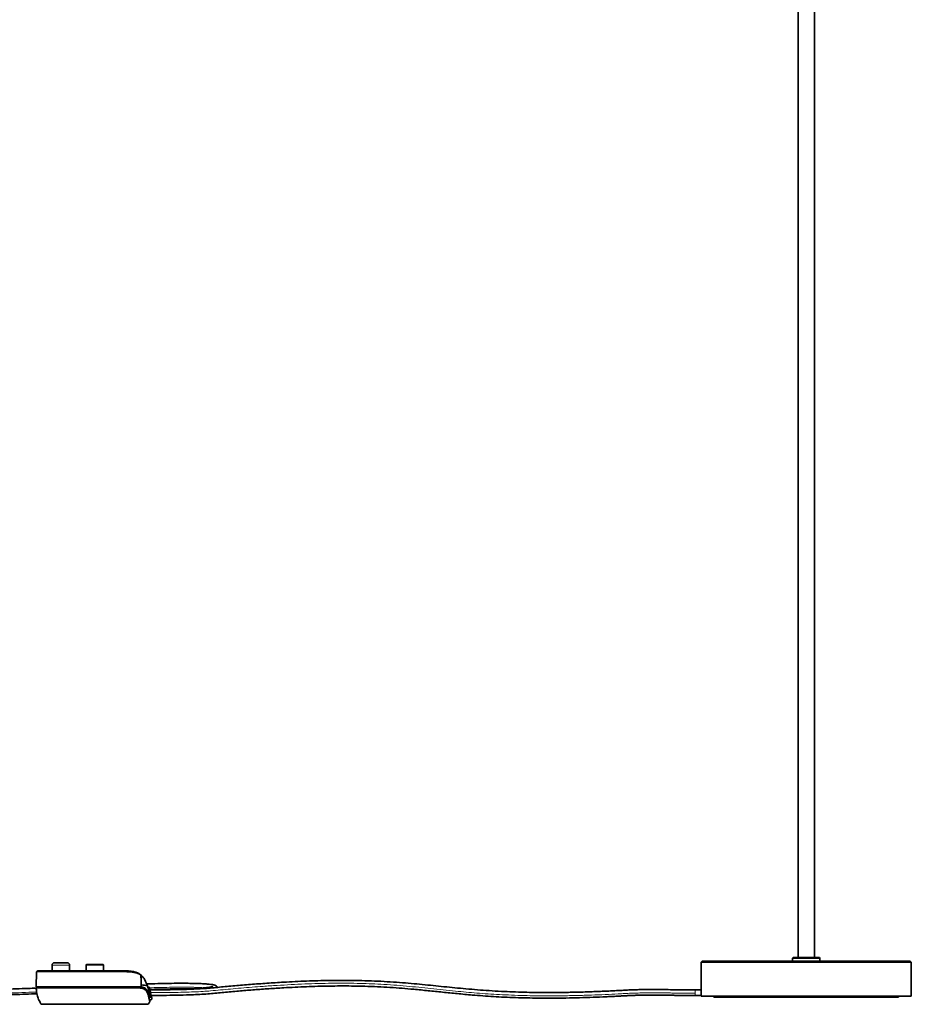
# Model space of a CAD drawing. Header units: millimetres. Extents: x 534 to 2723, y 468 to 4120.
# Tile 6 of 7: x 1949 to 2713, y 2433 to 3276. Entities that reach past the tile are written whole.
import ezdxf

# ---------------------------------------------------------------- set-up
doc = ezdxf.new("R2010")
doc.units = ezdxf.units.MM
doc.header["$LTSCALE"] = 15

msp = doc.modelspace()

# ---------------------------------------------------------------- linework, layer by layer
at = {"color": 7, "linetype": 'Continuous', "lineweight": 35}
for p, q in [((2615.87, 3911.15), (2615.87, 2472.87)), ((2629.87, 2472.87), (2629.87, 3911.15)), ((2611.62, 2472.87), (2611.12, 2472.37)), ((2611.12, 2472.37), (2611.12, 2469.87)), ((2611.12, 2472.37), (2622.87, 2472.37)), ((2611.62, 2472.87), (2622.87, 2472.87)), ((2622.87, 2472.87), (2634.12, 2472.87)), ((2622.87, 2472.37), (2634.62, 2472.37)), ((2634.62, 2472.37), (2634.12, 2472.87)), ((2634.62, 2469.87), (2634.62, 2472.37)), ((1976.93, 2466.47), (1976.93, 2461.57)), ((1989.93, 2468.47), (1978.93, 2468.47)), ((1991.93, 2461.57), (1991.93, 2466.47)), ((2006.14, 2466.33), (2006.06, 2461.57)), ((2021, 2461.57), (2020.91, 2466.33)), ((2533.87, 2469.87), (2532.87, 2468.87)), ((2532.87, 2468.87), (2532.87, 2445.83)), ((2622.87, 2468.87), (2532.87, 2468.87)), ((2622.87, 2469.87), (2533.87, 2469.87)), ((2711.87, 2469.87), (2622.87, 2469.87)), ((2712.87, 2468.87), (2622.87, 2468.87)), ((2712.87, 2468.87), (2711.87, 2469.87)), ((2712.87, 2439.87), (2712.87, 2468.87)), ((1963.63, 2460.58), (1963.4, 2447.77)), ((1992.89, 2461.57), (1984.43, 2461.57)), ((2042.85, 2461.36), (2043.54, 2461.28)), ((2050.34, 2459.61), (2050.94, 2459.36)), ((2052.38, 2458.46), (2051.02, 2459.33)), ((2053.25, 2449.53), (2053.11, 2457.29)), ((2053.21, 2447.77), (1963.4, 2447.77)), ((1965.26, 2447.77), (1965.24, 2446.87)), ((2050.37, 2446.82), (2050.35, 2447.77)), ((2053.25, 2447.76), (2053.25, 2449.53)), ((2057.51, 2451.44), (2057.51, 2451.44)), ((2059.97, 2447.62), (2058.93, 2447.62)), ((2118.52, 2447.24), (2118.52, 2447.26)), ((2059.83, 2438.81), (2060.72, 2438.81)), ((2060.7, 2440.13), (2060.39, 2439.25)), ((2060.39, 2439.25), (2060.63, 2439.25)), ((2061.24, 2442.95), (2061.74, 2440.84)), ((2061.74, 2440.84), (2061.85, 2440.38)), ((2062.34, 2438.15), (2061.88, 2440.18)), ((2062.34, 2438.15), (2062.37, 2438.02)), ((2532.89, 2445.27), (2527.87, 2445.27)), ((2527.87, 2440.47), (2532.92, 2440.47)), ((2532.92, 2442.87), (2532.92, 2439.87)), ((2532.92, 2439.87), (2712.87, 2439.87)), ((2543.87, 2439.87), (2543.87, 2438.87)), ((2701.87, 2438.87), (2543.87, 2438.87)), ((2701.87, 2438.87), (2701.87, 2439.87)), ((2060.34, 2436.68), (2061.18, 2436.68)), ((2060.4, 2436.37), (2060.98, 2436.37)), ((2061.2, 2436.55), (2060.95, 2436.55)), ((2060.98, 2436.37), (2060.95, 2436.55)), ((2060.98, 2436.37), (2061.07, 2436.55))]:
    msp.add_line(p, q, dxfattribs=at)
at = {"color": 7, "linetype": 'Continuous', "lineweight": 18}
for p, q in [((1991.93, 2466.47), (1976.93, 2466.47)), ((2020.91, 2466.33), (2006.14, 2466.33)), ((2058.34, 2448.84), (2058.77, 2447.57)), ((2059.28, 2443.22), (2058.36, 2443.22)), ((2060.21, 2442.95), (2061.24, 2442.95)), ((2527.87, 2445.27), (2527.87, 2442.42)), ((2527.87, 2442.42), (2527.87, 2440.47)), ((1967.29, 2433.36), (2059.52, 2433.36))]:
    msp.add_line(p, q, dxfattribs=at)
at = {"color": 7, "linetype": 'Continuous', "lineweight": 35, "flags": 128}
msp.add_lwpolyline([(2053.21, 2447.77), (2053.12, 2453.13), (2053.04, 2457.34)], dxfattribs=at)
at = {"color": 7, "linetype": 'Continuous', "lineweight": 35}
for centre, radius, start, end in [((1978.93, 2466.47), 2, 90, 180), ((1989.93, 2466.47), 2, 360, 90), ((2006.89, 2466.32), 0.75, 90, 179), ((2020.16, 2466.32), 0.75, 1, 90)]:
    msp.add_arc(centre, radius, start, end, dxfattribs=at)
for points, knots in [([(1963.42, 2446.73), (1961.13, 2446.64), (1951.92, 2446.28), (1935.75, 2445.71), (1914.9, 2445.03), (1894.05, 2444.43), (1865.68, 2443.74), (1829.82, 2443.16), (1786.5, 2443.05), (1748.46, 2443.59), (1715.76, 2444.64), (1688.31, 2445.96), (1660.88, 2447.81), (1636.87, 2450), (1616.35, 2452.36), (1599.27, 2454.71), (1582.23, 2457.49), (1565.25, 2460.81), (1550.11, 2464.39), (1536.85, 2468.11), (1525.42, 2471.85), (1514.26, 2476.16), (1503.55, 2481.14), (1493.52, 2486.92), (1484.25, 2493.69), (1475.72, 2501.49), (1468.45, 2509.74), (1462.26, 2518.03), (1456.96, 2525.95), (1451.96, 2533.86), (1446.99, 2541.58), (1442.38, 2548.06), (1438.01, 2553.29), (1433.95, 2557.42), (1429.39, 2561.17), (1424.23, 2564.43), (1418.4, 2567.08), (1413.07, 2568.64), (1408.55, 2569.5), (1405.04, 2569.95), (1401.47, 2570.22), (1399.07, 2570.25), (1397.87, 2570.27)], [0, 0, 0, 0, 0.011189, 0.045127, 0.079357, 0.113636, 0.14774, 0.219108, 0.290636, 0.361976, 0.407555, 0.452902, 0.498352, 0.544019, 0.572581, 0.600935, 0.629548, 0.658254, 0.686705, 0.706553, 0.726332, 0.746082, 0.765516, 0.784377, 0.802832, 0.821573, 0.840742, 0.856454, 0.872094, 0.887386, 0.902336, 0.917151, 0.926486, 0.935938, 0.945578, 0.955467, 0.965802, 0.976836, 0.982539, 0.988297, 0.994117, 1, 1, 1, 1]), ([(1397.87, 2565.47), (1399.1, 2565.45), (1401.54, 2565.42), (1405.15, 2565.12), (1408.66, 2564.62), (1413.09, 2563.69), (1418.19, 2562.02), (1423.66, 2559.24), (1428.42, 2555.87), (1432.62, 2552.03), (1436.38, 2547.84), (1440.96, 2541.93), (1446.17, 2534.06), (1452.33, 2524.24), (1458.92, 2514.35), (1466.23, 2504.84), (1474.32, 2496.14), (1483.12, 2488.46), (1492.65, 2481.79), (1502.89, 2476.1), (1513.72, 2471.18), (1524.93, 2466.93), (1536.36, 2463.25), (1551.11, 2459.14), (1569.3, 2455), (1590.85, 2451.11), (1612.53, 2447.97), (1634.29, 2445.44), (1658.42, 2443.2), (1684.83, 2441.34), (1713.54, 2439.91), (1745.76, 2438.86), (1781.55, 2438.3), (1820.89, 2438.3), (1860.31, 2438.82), (1899.87, 2439.74), (1932.87, 2440.8), (1954.28, 2441.57), (1962.41, 2441.88), (1963.96, 2441.94)], [0, 0, 0, 0, 0.006011, 0.011899, 0.017668, 0.023329, 0.033982, 0.043828, 0.053282, 0.062576, 0.071763, 0.080911, 0.099238, 0.118193, 0.137741, 0.157374, 0.176663, 0.195599, 0.214305, 0.233446, 0.252988, 0.272729, 0.292449, 0.312246, 0.348347, 0.384688, 0.420716, 0.456925, 0.493342, 0.54088, 0.588239, 0.635864, 0.700596, 0.765412, 0.830306, 0.895067, 0.960174, 0.992412, 1, 1, 1, 1]), ([(2006.89, 2467.07), (2006.99, 2467.07), (2007.19, 2467.07), (2008.73, 2467.07), (2010.92, 2467.07), (2013.53, 2467.07), (2016.14, 2467.07), (2018.33, 2467.07), (2019.86, 2467.07), (2020.06, 2467.07), (2020.16, 2467.07)], [0, 0, 0, 0, 0.125072, 0.25012, 0.375063, 0.499959, 0.624982, 0.750053, 0.87509, 1, 1, 1, 1]), ([(1966.19, 2461.44), (1965.74, 2461.4), (1964.75, 2461.29), (1963.83, 2460.96), (1963.69, 2460.71), (1963.63, 2460.58)], [0, 0, 0, 0, 0.290855, 0.64429, 1, 1, 1, 1]), ([(1966.96, 2461.57), (1966.3, 2461.57), (1964.97, 2461.57), (1964.44, 2461.57), (1965.02, 2461.57), (1966.77, 2461.57), (1969.65, 2461.57), (1973.58, 2461.57), (1978.47, 2461.57), (1984.2, 2461.57), (1990.64, 2461.57), (1997.63, 2461.57), (2004.99, 2461.57), (2012.57, 2461.57), (2020.16, 2461.57), (2027.6, 2461.57), (2034.72, 2461.57), (2040.25, 2461.57), (2044.38, 2461.26), (2047.32, 2460.76), (2050.08, 2459.92), (2051.69, 2458.9), (2052.5, 2458.39)], [0, 0, 0, 0, 0.055283, 0.110763, 0.166242, 0.221525, 0.276941, 0.332477, 0.387772, 0.443137, 0.498702, 0.554021, 0.609348, 0.664916, 0.720266, 0.775565, 0.83113, 0.886967, 0.915037, 0.943223, 0.97154, 1, 1, 1, 1]), ([(1984.43, 2461.57), (1984.29, 2461.57), (1984.03, 2461.57), (1983.63, 2461.57), (1983.16, 2461.57), (1982.71, 2461.57), (1982.35, 2461.57), (1982.17, 2461.57), (1982.1, 2461.57), (1982.08, 2461.57), (1981.09, 2461.57), (1979.57, 2461.57), (1977.82, 2461.57), (1976.97, 2461.57), (1976.54, 2461.57), (1976.37, 2461.57), (1976.23, 2461.57), (1976.12, 2461.57), (1976.04, 2461.57), (1976, 2461.57), (1975.97, 2461.57), (1975.97, 2461.57), (1975.97, 2461.57)], [0, 0, 0, 0, 0.0301787, 0.0603554, 0.0905305, 0.1356664, 0.164623, 0.1743963, 0.1781065, 0.1796675, 0.1810324, 0.4092749, 0.5547205, 0.7244088, 0.7623324, 0.8002434, 0.8381493, 0.874375, 0.9130002, 0.9459545, 0.972978, 1, 1, 1, 1]), ([(2052.5, 2458.39), (2052.62, 2458.28), (2052.8, 2458.12), (2052.93, 2457.87), (2052.99, 2457.7), (2053.03, 2457.54), (2053.04, 2457.4), (2053.04, 2457.34)], [0, 0, 0, 0, 0.410006, 0.590781, 0.680945, 0.838521, 1, 1, 1, 1]), ([(2052.57, 2458.34), (2052.69, 2458.23), (2052.92, 2458.01), (2053.08, 2457.62), (2053.1, 2457.38), (2053.11, 2457.29)], [0, 0, 0, 0, 0.405061, 0.773083, 1, 1, 1, 1]), ([(2052.57, 2458.34), (2053.23, 2457.78), (2054.54, 2456.66), (2056.08, 2454.4), (2057.37, 2451.9), (2058.05, 2450.08), (2058.39, 2449.16)], [0, 0, 0, 0, 0.250715, 0.501094, 0.750868, 1, 1, 1, 1]), ([(2055.07, 2455.72), (2055.21, 2455.56), (2055.57, 2455.16), (2055.8, 2454.75), (2055.94, 2454.5)], [0, 0, 0, 0, 0.38222, 1, 1, 1, 1]), ([(1967.29, 2433.36), (1966.64, 2434.59), (1965.35, 2436.98), (1964.18, 2440.55), (1963.52, 2443.84), (1963.45, 2445.86), (1963.41, 2446.87)], [0, 0, 0, 0, 0.292907, 0.573446, 0.788019, 1, 1, 1, 1]), ([(2051.31, 2446.87), (2049.47, 2446.87), (2045.82, 2446.87), (2039.31, 2446.87), (2032.37, 2446.87), (2025.17, 2446.87), (2018.01, 2446.87), (2010.88, 2446.87), (2003.74, 2446.87), (1996.53, 2446.87), (1989.47, 2446.87), (1982.84, 2446.87), (1976.91, 2446.87), (1971.92, 2446.87), (1968.03, 2446.87), (1965.32, 2446.87), (1963.7, 2446.87), (1963.5, 2446.87), (1963.41, 2446.87)], [0, 0, 0, 0, 0.0657778, 0.1311124, 0.195204, 0.2573419, 0.3169447, 0.3739819, 0.432762, 0.4942178, 0.5578108, 0.6228642, 0.6885988, 0.7541853, 0.8188052, 0.8817104, 0.9422704, 1, 1, 1, 1]), ([(2058.75, 2442.44), (2058.5, 2443.01), (2058, 2444.15), (2056.69, 2445.45), (2054.96, 2446.38), (2053.09, 2446.81), (2051.8, 2446.85), (2051.31, 2446.87)], [0, 0, 0, 0, 0.187751, 0.38214, 0.614089, 0.852699, 1, 1, 1, 1]), ([(2051.39, 2447.69), (2051.74, 2447.71), (2052.35, 2447.73), (2052.97, 2447.75), (2053.25, 2447.76)], [0, 0, 0, 0, 0.559985, 1, 1, 1, 1]), ([(2054.74, 2446.33), (2054.58, 2446.46), (2053.65, 2447.23), (2052.42, 2447.48), (2051.39, 2447.69)], [0, 0, 0, 0, 0.16639, 1, 1, 1, 1]), ([(2053.25, 2449.53), (2054.2, 2449.4), (2056.09, 2449.15), (2057.6, 2448.94), (2058.34, 2448.84)], [0, 0, 0, 0, 0.50519, 1, 1, 1, 1]), ([(2053.25, 2447.76), (2053.61, 2447.7), (2054.61, 2447.54), (2056.12, 2447), (2057.54, 2446.03), (2058.63, 2444.78), (2059.06, 2443.75), (2059.28, 2443.22)], [0, 0, 0, 0, 0.132569, 0.368156, 0.608743, 0.80197, 1, 1, 1, 1]), ([(2056.1, 2454.25), (2056.14, 2454.18), (2056.44, 2453.7), (2056.89, 2452.79), (2057.12, 2452.29), (2057.26, 2451.98)], [0, 0, 0, 0, 0.06015, 0.415134, 1, 1, 1, 1]), ([(2057.34, 2451.82), (2057.35, 2451.8), (2057.56, 2451.35), (2057.53, 2451.4), (2057.5, 2451.45)], [0, 0, 0, 0, 0.05034, 1, 1, 1, 1]), ([(2118.6, 2447.25), (2118.44, 2447.6), (2118.14, 2448.26), (2117.11, 2448.99), (2116.25, 2449.31), (2115.83, 2449.43), (2115.34, 2449.55), (2114.81, 2449.66), (2113.65, 2449.86), (2111.51, 2450.13), (2107.97, 2450.41), (2103.63, 2450.63), (2098.77, 2450.77), (2093.55, 2450.86), (2087.03, 2450.89), (2079.15, 2450.83), (2069.8, 2450.66), (2062.68, 2450.47), (2058.67, 2450.35), (2057.93, 2450.32)], [0, 0, 0, 0, 0.033186, 0.063145, 0.082702, 0.097018, 0.111865, 0.127304, 0.143387, 0.204176, 0.274927, 0.349857, 0.427002, 0.505618, 0.584756, 0.709976, 0.837832, 0.969937, 1, 1, 1, 1]), ([(2058.39, 2449.16), (2058.4, 2449.09), (2058.42, 2448.98), (2058.39, 2448.85), (2058.36, 2448.85), (2058.34, 2448.84)], [0, 0, 0, 0, 0.584343, 0.798548, 1, 1, 1, 1]), ([(2058.39, 2449.16), (2058.67, 2448.31), (2059.24, 2446.61), (2059.87, 2444.31), (2060.37, 2442.32), (2060.61, 2441.3), (2060.73, 2440.78)], [0, 0, 0, 0, 0.251516, 0.500969, 0.75034, 1, 1, 1, 1]), ([(2059.97, 2447.55), (2059.97, 2447.57), (2059.96, 2447.6), (2060.11, 2447.13), (2060.38, 2446.21), (2060.75, 2444.88), (2061.05, 2443.73), (2061.21, 2443.07), (2061.24, 2442.95)], [0, 0, 0, 0, 0.101808, 0.305729, 0.512967, 0.728169, 0.950971, 1, 1, 1, 1]), ([(2527.87, 2445.27), (2526.27, 2445.27), (2523.22, 2445.27), (2519.04, 2445.27), (2515.72, 2445.28), (2511.66, 2445.31), (2506.27, 2445.42), (2499.14, 2445.5), (2491.98, 2445.54), (2485.41, 2445.52), (2479.77, 2445.43), (2474.61, 2445.29), (2469.82, 2445.09), (2465.05, 2444.82), (2460.21, 2444.56), (2455.05, 2444.31), (2449.56, 2444.05), (2443.83, 2443.81), (2437.92, 2443.59), (2429.74, 2443.33), (2419.22, 2443.07), (2406.31, 2442.92), (2394.38, 2442.95), (2383.56, 2443.12), (2373.89, 2443.4), (2363.97, 2443.81), (2353.87, 2444.37), (2343.68, 2445.08), (2333.81, 2445.9), (2324.21, 2446.8), (2314.89, 2447.73), (2305.61, 2448.69), (2296.39, 2449.62), (2286.89, 2450.53), (2277.06, 2451.38), (2266.69, 2452.12), (2256, 2452.71), (2244.98, 2453.13), (2234.29, 2453.35), (2224.06, 2453.39), (2214.36, 2453.31), (2204.59, 2453.09), (2194.8, 2452.77), (2185.03, 2452.35), (2173.69, 2451.75), (2160.93, 2450.94), (2146.94, 2449.9), (2133.41, 2448.77), (2122.51, 2447.77), (2114.04, 2446.94), (2107.39, 2446.38), (2100.05, 2445.96), (2091.15, 2445.62), (2080.8, 2445.4), (2070.25, 2445.29), (2063.51, 2445.28), (2060.63, 2445.27)], [0, 0, 0, 0, 0.0096953, 0.0185537, 0.0253949, 0.0298457, 0.0432027, 0.058255, 0.073171, 0.086664, 0.0982361, 0.1079133, 0.1190997, 0.1293539, 0.1401577, 0.1516495, 0.1637809, 0.1764001, 0.1891838, 0.2020403, 0.2289122, 0.255579, 0.2819388, 0.3016678, 0.3212478, 0.3407664, 0.3626768, 0.3845991, 0.4066642, 0.4288373, 0.4511171, 0.4734879, 0.4959003, 0.5182752, 0.5420626, 0.5657512, 0.5893045, 0.6127405, 0.6361937, 0.6557509, 0.6753763, 0.6951242, 0.7150433, 0.7351208, 0.7552754, 0.7856623, 0.8159231, 0.8457676, 0.875073, 0.8893392, 0.9038786, 0.919317, 0.9358788, 0.9590377, 0.9825339, 1, 1, 1, 1]), ([(2114.51, 2448.01), (2114.51, 2448.02), (2114.52, 2448.06), (2114.17, 2447.95), (2113.31, 2447.76), (2111.74, 2447.49), (2109.38, 2447.18), (2106.54, 2446.88), (2103.4, 2446.61), (2100.1, 2446.37), (2096.21, 2446.14), (2091.68, 2445.91), (2086.47, 2445.7), (2081.08, 2445.54), (2075.61, 2445.42), (2070.15, 2445.34), (2065.1, 2445.28), (2061.87, 2445.28), (2060.63, 2445.28)], [0, 0, 0, 0, 0.008143, 0.03859, 0.079084, 0.129052, 0.187661, 0.256823, 0.309898, 0.369383, 0.43609, 0.510895, 0.594747, 0.688675, 0.766407, 0.850934, 0.942793, 1, 1, 1, 1]), ([(2061.81, 2440.48), (2064.28, 2440.48), (2070.61, 2440.49), (2080.74, 2440.6), (2091, 2440.82), (2099.76, 2441.14), (2106.91, 2441.54), (2113.41, 2442.06), (2119.49, 2442.66), (2125.62, 2443.23), (2131.89, 2443.8), (2140.07, 2444.51), (2150.29, 2445.34), (2162.62, 2446.24), (2174.23, 2446.97), (2184.97, 2447.54), (2194.72, 2447.97), (2204.5, 2448.29), (2214.25, 2448.5), (2223.93, 2448.59), (2234.14, 2448.55), (2244.79, 2448.34), (2255.77, 2447.92), (2266.41, 2447.33), (2276.72, 2446.59), (2287.65, 2445.65), (2299.11, 2444.53), (2311.33, 2443.27), (2323.85, 2442), (2335.32, 2440.94), (2345.72, 2440.12), (2354.87, 2439.5), (2364.27, 2438.99), (2373.87, 2438.59), (2383.61, 2438.32), (2394.1, 2438.15), (2405.3, 2438.12), (2417.1, 2438.24), (2428.78, 2438.49), (2440.21, 2438.86), (2449.13, 2439.23), (2455.6, 2439.53), (2459.72, 2439.73), (2463.62, 2439.94), (2467.32, 2440.14), (2471.09, 2440.34), (2474.96, 2440.5), (2479.17, 2440.62), (2483.78, 2440.7), (2489.1, 2440.73), (2495.02, 2440.73), (2501.23, 2440.68), (2506.08, 2440.62), (2509.4, 2440.56), (2511.26, 2440.53), (2513.22, 2440.5), (2515.71, 2440.48), (2519.04, 2440.47), (2523.23, 2440.47), (2526.28, 2440.47), (2527.87, 2440.47)], [0, 0, 0, 0, 0.015044, 0.038541, 0.061769, 0.077822, 0.092899, 0.10708, 0.120812, 0.134659, 0.14876, 0.163017, 0.189339, 0.216031, 0.242795, 0.262976, 0.283078, 0.303018, 0.322781, 0.342411, 0.361966, 0.38541, 0.408829, 0.432364, 0.456043, 0.479839, 0.509722, 0.539666, 0.569521, 0.599237, 0.618959, 0.638595, 0.658252, 0.677952, 0.697713, 0.717618, 0.741768, 0.766172, 0.790717, 0.815333, 0.839505, 0.849095, 0.858275, 0.867022, 0.875319, 0.883343, 0.892346, 0.90045, 0.909928, 0.920852, 0.933055, 0.945997, 0.958671, 0.962596, 0.966264, 0.97001, 0.974545, 0.981429, 0.990304, 1, 1, 1, 1]), ([(2060.6, 2435.37), (2060.59, 2435.43), (2060.57, 2435.54), (2060.37, 2436.55), (2059.98, 2438.32), (2059.42, 2440.45), (2058.91, 2441.98), (2058.75, 2442.44)], [0, 0, 0, 0, 0.202108, 0.408335, 0.647436, 0.893816, 1, 1, 1, 1]), ([(2060.39, 2439.25), (2060.26, 2439.82), (2059.98, 2440.95), (2059.51, 2442.46), (2059.28, 2443.22)], [0, 0, 0, 0, 0.495727, 1, 1, 1, 1]), ([(2060.55, 2445.6), (2063.29, 2445.68), (2069.21, 2445.84), (2078.09, 2446.02), (2086, 2446.08), (2091.29, 2446.08), (2093.55, 2446.04), (2094.05, 2446.04)], [0, 0, 0, 0, 0.238842, 0.513931, 0.781728, 0.951429, 1, 1, 1, 1]), ([(2060.63, 2439.25), (2060.75, 2439.27), (2061, 2439.29), (2061.33, 2439.48), (2061.59, 2439.77), (2061.75, 2440.14), (2061.8, 2440.51), (2061.76, 2440.75), (2061.74, 2440.84)], [0, 0, 0, 0, 0.166295, 0.332549, 0.500712, 0.679608, 0.874537, 1, 1, 1, 1]), ([(2060.73, 2440.78), (2060.74, 2440.72), (2060.77, 2440.58), (2060.76, 2440.35), (2060.72, 2440.21), (2060.7, 2440.13)], [0, 0, 0, 0, 0.312332, 0.649945, 1, 1, 1, 1]), ([(2060.72, 2438.81), (2060.85, 2438.83), (2061.1, 2438.85), (2061.43, 2439.04), (2061.69, 2439.33), (2061.86, 2439.71), (2061.9, 2440.07), (2061.86, 2440.29), (2061.85, 2440.38)], [0, 0, 0, 0, 0.16995, 0.339865, 0.511497, 0.692416, 0.887004, 1, 1, 1, 1]), ([(2061.18, 2436.68), (2061.31, 2436.69), (2061.57, 2436.72), (2061.93, 2436.92), (2062.2, 2437.23), (2062.36, 2437.6), (2062.38, 2437.93), (2062.35, 2438.11), (2062.34, 2438.15)], [0, 0, 0, 0, 0.185846, 0.371681, 0.558009, 0.746244, 0.936972, 1, 1, 1, 1]), ([(2062.37, 2438.02), (2062.39, 2437.88), (2062.42, 2437.61), (2062.29, 2437.2), (2062.05, 2436.87), (2061.7, 2436.64), (2061.41, 2436.56), (2061.24, 2436.55), (2061.2, 2436.55)], [0, 0, 0, 0, 0.191549, 0.383127, 0.573891, 0.763079, 0.950848, 1, 1, 1, 1]), ([(2532.87, 2445.83), (2532.87, 2445.84), (2532.87, 2445.88), (2532.88, 2445.6), (2532.89, 2445.02), (2532.91, 2444.18), (2532.92, 2443.41), (2532.92, 2442.97), (2532.92, 2442.87)], [0, 0, 0, 0, 0.073948, 0.288474, 0.503043, 0.717717, 0.932392, 1, 1, 1, 1]), ([(1967.29, 2433.36), (1967.35, 2433.28), (1967.46, 2433.13), (1967.75, 2432.92), (1968.01, 2432.89), (1968.16, 2432.87)], [0, 0, 0, 0, 0.276561, 0.562655, 1, 1, 1, 1]), ([(1968.16, 2432.87), (1968.27, 2432.87), (1968.48, 2432.87), (1970.21, 2432.87), (1972.93, 2432.87), (1976.66, 2432.87), (1981.29, 2432.87), (1986.71, 2432.87), (1992.79, 2432.87), (1999.37, 2432.87), (2006.3, 2432.87), (2013.41, 2432.87), (2020.52, 2432.87), (2027.45, 2432.87), (2034.03, 2432.87), (2040.11, 2432.87), (2045.53, 2432.87), (2050.16, 2432.87), (2053.89, 2432.87), (2056.6, 2432.87), (2058.34, 2432.87), (2058.55, 2432.87), (2058.66, 2432.87)], [0, 0, 0, 0, 0.050194, 0.100125, 0.15002, 0.200139, 0.250102, 0.299983, 0.350075, 0.400077, 0.449951, 0.5, 0.550049, 0.599923, 0.649925, 0.700017, 0.749898, 0.799861, 0.84998, 0.899875, 0.949806, 1, 1, 1, 1]), ([(2058.66, 2432.87), (2058.76, 2432.87), (2058.95, 2432.89), (2059.27, 2433.04), (2059.43, 2433.24), (2059.52, 2433.36)], [0, 0, 0, 0, 0.276553, 0.562642, 1, 1, 1, 1]), ([(2060.6, 2435.37), (2060.41, 2434.99), (2060.07, 2434.31), (2059.69, 2433.66), (2059.52, 2433.36)], [0, 0, 0, 0, 0.556648, 1, 1, 1, 1])]:
    msp.add_open_spline(points, degree=3, knots=knots, dxfattribs=at)
at = {"color": 7, "linetype": 'Continuous', "lineweight": 18}
for points, knots in [([(1963.69, 2443.39), (1961.45, 2443.3), (1951.39, 2442.92), (1933.25, 2442.28), (1909.01, 2441.5), (1884.01, 2440.82), (1856.24, 2440.24), (1825.82, 2439.83), (1792.94, 2439.74), (1760.01, 2440.06), (1729.62, 2440.81), (1701.94, 2441.94), (1677.12, 2443.35), (1652.94, 2445.18), (1630.84, 2447.33), (1610.84, 2449.76), (1592.94, 2452.37), (1575.86, 2455.35), (1559.66, 2458.73), (1544.44, 2462.53), (1530.28, 2466.77), (1517.57, 2471.34), (1506.33, 2476.24), (1496.53, 2481.41), (1487.85, 2487.07), (1480.23, 2493.09), (1473.55, 2499.39), (1467.02, 2506.59), (1460.75, 2514.71), (1454.72, 2523.62), (1449.27, 2532.25), (1444.01, 2540.38), (1439.21, 2547.21), (1434.7, 2552.75), (1430.33, 2557), (1425.47, 2560.68), (1420.91, 2563.19), (1416.89, 2564.84), (1413.56, 2565.91), (1409.99, 2566.76), (1406.19, 2567.38), (1402.12, 2567.78), (1399.31, 2567.84), (1397.87, 2567.87)], [0, 0, 0, 0, 0.010968, 0.049181, 0.088938, 0.129982, 0.172052, 0.22568, 0.279982, 0.334443, 0.38855, 0.430486, 0.471647, 0.511795, 0.550695, 0.581741, 0.611656, 0.640326, 0.667642, 0.693507, 0.71784, 0.740584, 0.760013, 0.778096, 0.794896, 0.810614, 0.825466, 0.83962, 0.858006, 0.875499, 0.892163, 0.907999, 0.923029, 0.933146, 0.943047, 0.952906, 0.962981, 0.968457, 0.974135, 0.980072, 0.986325, 0.992949, 1, 1, 1, 1]), ([(2053.04, 2457.34), (2052.7, 2457.59), (2052.01, 2458.1), (2050.85, 2458.71), (2049.61, 2459.22), (2048.31, 2459.62), (2046.92, 2459.94), (2045.27, 2460.21), (2043.26, 2460.41), (2041.01, 2460.53), (2038.51, 2460.58), (2034.77, 2460.59), (2029.72, 2460.58), (2023.75, 2460.58), (2018.4, 2460.58), (2015.07, 2460.58), (2013.53, 2460.58)], [0, 0, 0, 0, 0.0390854, 0.0797606, 0.1222258, 0.1615259, 0.2031727, 0.2472538, 0.3051492, 0.3702441, 0.4265443, 0.4967413, 0.647901, 0.7821693, 0.899538, 1, 1, 1, 1]), ([(2058.34, 2448.84), (2058.33, 2448.87), (2058.17, 2449.35), (2057.83, 2450.21), (2057.31, 2451.44), (2056.76, 2452.58), (2055.95, 2454.06), (2054.81, 2455.75), (2053.67, 2456.78), (2053.11, 2457.29)], [0, 0, 0, 0, 0.00653, 0.138092, 0.259766, 0.382663, 0.502342, 0.755418, 1, 1, 1, 1]), ([(2058.77, 2447.57), (2059, 2446.8), (2059.46, 2445.28), (2059.97, 2443.27), (2060.39, 2441.52), (2060.6, 2440.6), (2060.7, 2440.13)], [0, 0, 0, 0, 0.250026, 0.50019, 0.75005, 1, 1, 1, 1]), ([(2107.57, 2447), (2107.38, 2447.02), (2106.08, 2447.13), (2102.94, 2447.28), (2098.09, 2447.44), (2092.25, 2447.52), (2085.35, 2447.53), (2077.3, 2447.45), (2068.74, 2447.28), (2062.88, 2447.12), (2060.13, 2447.04)], [0, 0, 0, 0, 0.0168142, 0.1170598, 0.2294326, 0.3550298, 0.4948087, 0.6583786, 0.8396472, 1, 1, 1, 1]), ([(2527.87, 2442.42), (2525.76, 2442.42), (2521.86, 2442.43), (2516.85, 2442.44), (2513.3, 2442.45), (2510.88, 2442.5), (2508.84, 2442.53), (2506.68, 2442.56), (2504.36, 2442.59), (2500.02, 2442.65), (2493.71, 2442.7), (2485.97, 2442.68), (2478.99, 2442.57), (2472.94, 2442.37), (2467.35, 2442.07), (2460.04, 2441.67), (2450.54, 2441.22), (2438.78, 2440.75), (2426.44, 2440.39), (2414.38, 2440.17), (2402.8, 2440.09), (2391.88, 2440.16), (2381.08, 2440.36), (2370.49, 2440.71), (2360.21, 2441.19), (2350.29, 2441.79), (2340.72, 2442.5), (2331.42, 2443.31), (2321.79, 2444.24), (2311.8, 2445.36), (2301.4, 2446.41), (2290.99, 2447.44), (2280.45, 2448.49), (2269.64, 2449.39), (2258.99, 2450.06), (2248.48, 2450.54), (2238.16, 2450.83), (2227.43, 2450.96), (2216.31, 2450.91), (2204.9, 2450.68), (2193.25, 2450.29), (2181.45, 2449.74), (2169.53, 2449.06), (2158.42, 2448.31), (2148.2, 2447.54), (2138.94, 2446.78), (2129.96, 2445.99), (2121.23, 2445.19), (2113.52, 2444.42), (2105.95, 2443.86), (2098.29, 2443.47), (2089.48, 2443.18), (2079.61, 2442.99), (2070.08, 2442.89), (2063.87, 2442.88), (2061.26, 2442.88)], [0, 0, 0, 0, 0.012845, 0.023676, 0.030468, 0.034445, 0.038467, 0.042877, 0.047612, 0.052607, 0.069265, 0.085938, 0.099744, 0.112317, 0.124423, 0.13727, 0.161732, 0.187517, 0.213957, 0.240518, 0.263046, 0.285256, 0.30711, 0.328629, 0.34992, 0.370711, 0.391497, 0.412367, 0.433367, 0.458542, 0.483849, 0.509185, 0.534444, 0.559567, 0.584586, 0.60601, 0.627609, 0.649575, 0.672095, 0.695324, 0.718915, 0.743277, 0.768291, 0.793778, 0.814295, 0.834717, 0.854823, 0.874359, 0.89378, 0.907863, 0.923828, 0.941975, 0.962218, 0.984111, 1, 1, 1, 1]), ([(2060.72, 2438.81), (2060.7, 2438.89), (2060.67, 2439.04), (2060.64, 2439.19), (2060.63, 2439.25)], [0, 0, 0, 0, 0.561642, 1, 1, 1, 1]), ([(2061.2, 2436.55), (2061.2, 2436.57), (2061.19, 2436.61), (2061.18, 2436.66), (2061.18, 2436.68)], [0, 0, 0, 0, 0.559909, 1, 1, 1, 1])]:
    msp.add_open_spline(points, degree=3, knots=knots, dxfattribs=at)
msp.add_open_spline([(2013.53, 2460.58), (2011.35, 2460.58), (2006.99, 2460.58), (2000.57, 2460.58), (1994.38, 2460.58), (1988.51, 2460.58), (1983.06, 2460.58), (1978.14, 2460.58), (1973.82, 2460.58), (1970.19, 2460.58), (1967.29, 2460.58), (1965.2, 2460.58), (1963.87, 2460.58), (1963.71, 2460.58), (1963.63, 2460.58)], degree=3, dxfattribs=at)

doc.saveas('drawing.dxf')
